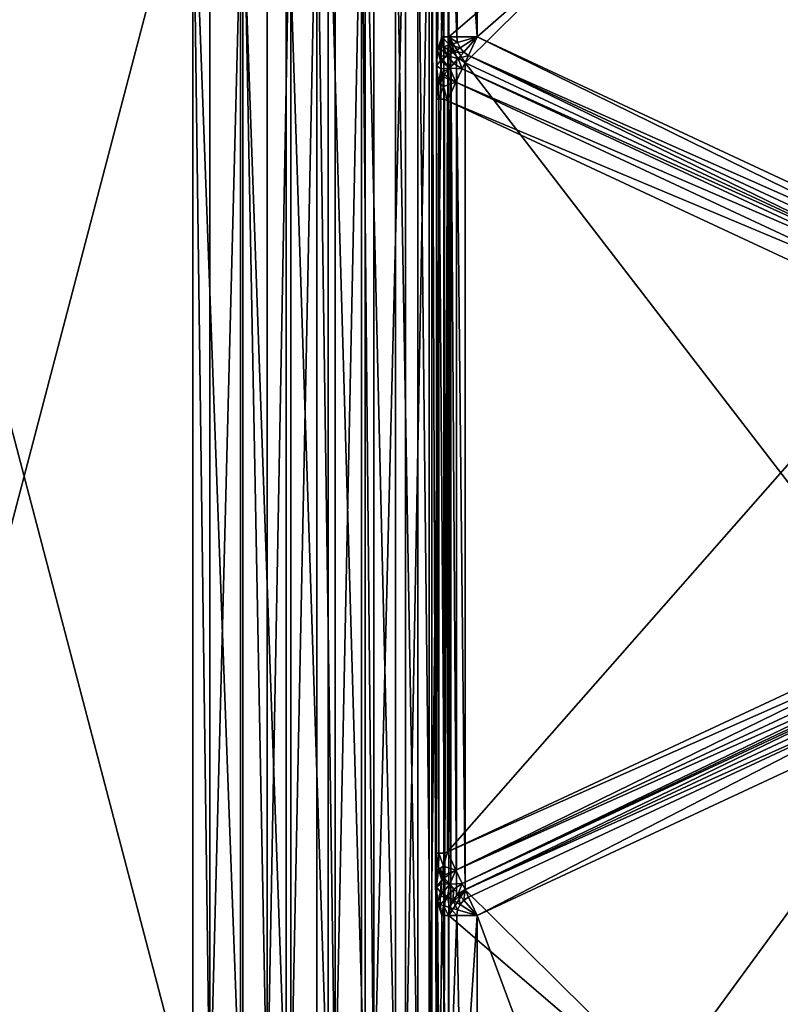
# Model space of a CAD drawing. Header units: metres. Extents: x 0 to 1200, y 0 to 700.
# Tile 23 of 51: x 537 to 725, y 220 to 462. Entities that reach past the tile are written whole.
import ezdxf

# ---------------------------------------------------------------- set-up
doc = ezdxf.new("R2010")
doc.units = ezdxf.units.M

msp = doc.modelspace()

# ---------------------------------------------------------------- linework, layer by layer
at = {"layer": 'None'}
for points in [[(643, 458.170349, -353), (722.073914, 526.022461, -353), (647.041687, 451.826202, -353)], [(643, 458.170349, -353), (643, 516.779419, -353), (722.073914, 526.022461, -353)], [(647.041687, 451.826202, -353), (722.073914, 526.022461, -353), (762.398743, 398.034302, -353)], [(727.268433, 525.856018, -350), (650, 458.170349, -350), (765.357117, 404.378479, -350)], [(650, 515.545105, -350), (650, 458.170349, -350), (727.268433, 525.856018, -350)], [(722.073914, 526.022461, -353), (802.055298, 522.684998, -353), (762.398743, 398.034302, -353)], [(643, 516.779419, -353), (643, 458.170349, -363), (643, 508.491913, -400)], [(643, 516.779419, -353), (643, 458.170349, -353), (643, 458.170349, -363)], [(640, 442.808136, -362), (640, 515.545105, -360), (640, 508.491913, -400)], [(640, 442.808136, -362), (640, 447.049347, -361.440277), (640, 515.545105, -360)], [(640, 447.049347, -361.440277), (640, 451.084229, -360), (640, 515.545105, -360)], [(640.761108, 515.545105, -356.17337), (640, 515.545105, -360), (640.276001, 454.751831, -357.666687)], [(640.276001, 454.751831, -357.666687), (640, 515.545105, -360), (640, 451.084229, -360)], [(641.339722, 458.170349, -355), (640.761108, 515.545105, -356.17337), (640.276001, 454.751831, -357.666687)], [(642.928955, 515.545105, -352.928925), (640.761108, 515.545105, -356.17337), (641.339722, 458.170349, -355)], [(642.928894, 458.170349, -352.928986), (642.928955, 515.545105, -352.928925), (641.339722, 458.170349, -355)], [(642.928894, 458.170349, -352.928986), (644.999939, 458.170349, -351.339783), (642.928955, 515.545105, -352.928925)], [(644.999939, 458.170349, -351.339783), (646.173401, 515.545105, -350.761108), (642.928955, 515.545105, -352.928925)], [(644.999939, 458.170349, -351.339783), (650, 458.170349, -350), (646.173401, 515.545105, -350.761108)], [(650, 458.170349, -350), (650, 515.545105, -350), (646.173401, 515.545105, -350.761108)], [(580, 191.508087, -460), (580, 508.491913, -460), (497.160034, 192.823563, -460)], [(580, 508.491913, -460), (497.160034, 507.176453, -460), (497.160034, 192.823563, -460)], [(497.160034, 192.823563, -463), (497.178253, 507.176697, -463), (580, 191.508087, -463)], [(497.178253, 507.176697, -463), (580, 508.491913, -463), (580, 191.508087, -463)], [(580, 191.508087, -460), (591.705444, 191.508087, -458.847107), (580, 508.491913, -460)], [(591.705444, 191.508087, -458.847107), (591.705444, 508.491913, -458.847107), (580, 508.491913, -460)], [(580, 191.508087, -463), (580, 508.491913, -463), (584.164917, 191.508087, -462.862183)], [(580, 508.491913, -463), (584.164917, 508.491913, -462.862183), (584.164917, 191.508087, -462.862183)], [(584.164917, 191.508087, -462.862183), (584.164917, 508.491913, -462.862183), (592.266968, 508.491913, -461.794189)], [(592.266968, 508.491913, -461.794189), (592.266968, 191.508087, -461.794189), (584.164917, 191.508087, -462.862183)], [(591.705444, 191.508087, -458.847107), (602.960999, 191.508087, -455.43277), (591.705444, 508.491913, -458.847107)], [(602.960999, 191.508087, -455.43277), (602.960999, 508.491913, -455.43277), (591.705444, 508.491913, -458.847107)], [(598.276245, 508.491913, -460.290771), (598.276245, 191.508087, -460.290771), (592.266968, 508.491913, -461.794189)], [(598.276245, 191.508087, -460.290771), (592.266968, 191.508087, -461.794189), (592.266968, 508.491913, -461.794189)], [(598.276245, 508.491913, -460.290771), (604.10907, 508.491913, -458.204407), (598.276245, 191.508087, -460.290771)], [(604.10907, 508.491913, -458.204407), (604.10907, 191.508087, -458.204407), (598.276245, 191.508087, -460.290771)], [(602.960999, 191.508087, -455.43277), (613.334229, 191.508087, -449.888184), (602.960999, 508.491913, -455.43277)], [(613.334229, 191.508087, -449.888184), (613.334229, 508.491913, -449.888184), (602.960999, 508.491913, -455.43277)], [(604.10907, 508.491913, -458.204407), (610.525513, 508.491913, -455.110748), (604.10907, 191.508087, -458.204407)], [(610.525513, 508.491913, -455.110748), (610.525513, 191.508087, -455.110748), (604.10907, 191.508087, -458.204407)], [(610.525513, 191.508087, -455.110748), (610.525513, 508.491913, -455.110748), (615.006287, 191.508087, -452.378998)], [(610.525513, 508.491913, -455.110748), (615.006287, 508.491913, -452.378998), (615.006287, 191.508087, -452.378998)], [(613.334229, 191.508087, -449.888184), (622.426392, 191.508087, -442.426422), (613.334229, 508.491913, -449.888184)], [(622.426392, 191.508087, -442.426422), (622.426392, 508.491913, -442.426422), (613.334229, 508.491913, -449.888184)], [(615.006287, 191.508087, -452.378998), (615.006287, 508.491913, -452.378998), (621.492981, 508.491913, -447.406036)], [(621.492981, 508.491913, -447.406036), (621.492981, 191.508087, -447.406036), (615.006287, 191.508087, -452.378998)], [(624.547729, 508.491913, -444.547729), (624.547729, 191.508087, -444.547729), (621.492981, 508.491913, -447.406036)], [(624.547729, 191.508087, -444.547729), (621.492981, 191.508087, -447.406036), (621.492981, 508.491913, -447.406036)], [(622.426392, 191.508087, -442.426422), (629.888184, 191.508087, -433.334229), (622.426392, 508.491913, -442.426422)], [(629.888184, 191.508087, -433.334229), (629.888184, 508.491913, -433.334229), (622.426392, 508.491913, -442.426422)], [(624.547729, 508.491913, -444.547729), (632.379028, 508.491913, -435.006287), (624.547729, 191.508087, -444.547729)], [(632.379028, 508.491913, -435.006287), (632.379028, 191.508087, -435.006287), (624.547729, 191.508087, -444.547729)], [(629.888184, 191.508087, -433.334229), (635.4328, 191.508087, -422.960999), (629.888184, 508.491913, -433.334229)], [(635.4328, 191.508087, -422.960999), (635.4328, 508.491913, -422.960999), (629.888184, 508.491913, -433.334229)], [(632.379028, 508.491913, -435.006287), (638.204407, 508.491913, -424.10907), (632.379028, 191.508087, -435.006287)], [(638.204407, 508.491913, -424.10907), (638.204407, 191.508087, -424.10907), (632.379028, 191.508087, -435.006287)], [(635.4328, 191.508087, -422.960999), (638.847107, 191.508087, -411.705414), (635.4328, 508.491913, -422.960999)], [(638.847107, 191.508087, -411.705414), (638.847107, 508.491913, -411.705414), (635.4328, 508.491913, -422.960999)], [(638.204407, 508.491913, -424.10907), (641.794189, 508.491913, -412.266937), (638.204407, 191.508087, -424.10907)], [(641.794189, 508.491913, -412.266937), (641.794189, 191.508087, -412.266937), (638.204407, 191.508087, -424.10907)], [(638.847107, 191.508087, -411.705414), (640, 191.508087, -400), (638.847107, 508.491913, -411.705414)], [(640, 191.508087, -400), (640, 508.491913, -400), (638.847107, 508.491913, -411.705414)], [(640, 191.508087, -400), (640, 442.808136, -362), (640, 508.491913, -400)], [(641.794189, 508.491913, -412.266937), (643, 508.491913, -400), (641.794189, 191.508087, -412.266937)], [(643, 508.491913, -400), (643, 191.508087, -400), (641.794189, 191.508087, -412.266937)], [(643, 458.170349, -363), (643, 241.829636, -363), (643, 508.491913, -400)], [(643, 508.491913, -400), (643, 241.829636, -363), (643, 191.508087, -400)], [(640.276001, 454.751831, -357.666687), (640.91864, 455.526459, -356.179565), (641.339722, 458.170349, -355)], [(641.684753, 455.750244, -355), (641.339722, 458.170349, -355), (640.91864, 455.526459, -356.179565)], [(642.928894, 458.170349, -352.928986), (641.339722, 458.170349, -355), (643.210571, 456.194397, -352.928986)], [(643.210571, 456.194397, -352.928986), (641.339722, 458.170349, -355), (641.684753, 455.750244, -355)], [(643.210571, 456.194397, -352.928986), (641.684753, 455.750244, -355), (644.036255, 454.371063, -352.928986)], [(644.999939, 458.170349, -351.339783), (642.928894, 458.170349, -352.928986), (645.199158, 456.773132, -351.339783)], [(645.199158, 456.773132, -351.339783), (642.928894, 458.170349, -352.928986), (643.210571, 456.194397, -352.928986)], [(644.908386, 453.366669, -353), (643, 458.170349, -353), (647.041687, 451.826202, -353)], [(644.908386, 453.366669, -353), (643.494568, 455.585907, -353), (643, 458.170349, -353)], [(643, 241.829636, -363), (643, 458.170349, -363), (643.494568, 244.414078, -363)], [(643, 458.170349, -363), (643.494568, 455.585907, -363), (643.494568, 244.414078, -363)], [(643, 458.170349, -363), (643, 458.170349, -353), (643.494568, 455.585907, -363)], [(643, 458.170349, -353), (643.494568, 455.585907, -353), (643.494568, 455.585907, -363)], [(645.78302, 455.483856, -351.339783), (645.199158, 456.773132, -351.339783), (643.210571, 456.194397, -352.928986)], [(644.036255, 454.371063, -352.928986), (645.78302, 455.483856, -351.339783), (643.210571, 456.194397, -352.928986)], [(650, 458.170349, -350), (644.999939, 458.170349, -351.339783), (645.199158, 456.773132, -351.339783)], [(645.78302, 455.483856, -351.339783), (650, 458.170349, -350), (645.199158, 456.773132, -351.339783)], [(650, 458.170349, -350), (645.78302, 455.483856, -351.339783), (646.704773, 454.409821, -351.339783)], [(647.886902, 453.638824, -351.339752), (650, 458.170349, -350), (646.704773, 454.409821, -351.339783)], [(650, 458.170349, -350), (647.886902, 453.638824, -351.339752), (764.263245, 402.032623, -350.34079)], [(765.357117, 404.378479, -350), (650, 458.170349, -350), (764.263245, 402.032623, -350.34079)], [(640.948181, 452.404358, -357.52301), (640.276001, 454.751831, -357.666687), (640, 451.084229, -360)], [(640.887634, 453.476501, -357.072052), (640.91864, 455.526459, -356.179565), (640.276001, 454.751831, -357.666687)], [(640.948181, 452.404358, -357.52301), (640.887634, 453.476501, -357.072052), (640.276001, 454.751831, -357.666687)], [(640.91864, 455.526459, -356.179565), (640.887634, 453.476501, -357.072052), (642.696045, 453.517212, -355)], [(642.696045, 453.517212, -355), (640.887634, 453.476501, -357.072052), (641.354553, 452.665192, -357.071075)], [(641.354553, 452.665192, -357.071075), (640.887634, 453.476501, -357.072052), (640.948181, 452.404358, -357.52301)], [(641.684753, 455.750244, -355), (640.91864, 455.526459, -356.179565), (642.696045, 453.517212, -355)], [(642.696045, 453.517212, -355), (641.354553, 452.665192, -357.071075), (643.241394, 450.465118, -357.071014)], [(641.684753, 455.750244, -355), (642.696045, 453.517212, -355), (644.036255, 454.371063, -352.928986)], [(644.036255, 454.371063, -352.928986), (642.696045, 453.517212, -355), (645.339844, 452.852142, -352.928986)], [(642.696045, 453.517212, -355), (644.29248, 451.656982, -355), (645.339844, 452.852142, -352.928986)], [(644.29248, 451.656982, -355), (642.696045, 453.517212, -355), (643.241394, 450.465118, -357.071014)], [(643.494568, 244.414078, -363), (643.494568, 455.585907, -363), (644.908386, 246.633331, -363)], [(643.494568, 455.585907, -363), (644.908386, 453.366669, -363), (644.908386, 246.633331, -363)], [(643.494568, 455.585907, -363), (643.494568, 455.585907, -353), (644.908386, 453.366669, -363)], [(643.494568, 455.585907, -353), (644.908386, 453.366669, -353), (644.908386, 453.366669, -363)], [(646.704773, 454.409821, -351.339783), (645.78302, 455.483856, -351.339783), (644.036255, 454.371063, -352.928986)], [(645.339844, 452.852142, -352.928986), (646.704773, 454.409821, -351.339783), (644.036255, 454.371063, -352.928986)], [(647.886902, 453.638824, -351.339752), (646.704773, 454.409821, -351.339783), (645.339844, 452.852142, -352.928986)], [(646.340027, 450.321503, -355), (647.886902, 453.638824, -351.339752), (645.339844, 452.852142, -352.928986)], [(647.886902, 453.638824, -351.339752), (646.340027, 450.321503, -355), (762.368591, 397.969604, -352.92926)], [(764.263245, 402.032623, -350.34079), (647.886902, 453.638824, -351.339752), (763.243896, 399.84668, -351.339905)], [(647.886902, 453.638824, -351.339752), (762.368591, 397.969604, -352.92926), (763.243896, 399.84668, -351.339905)], [(641.172424, 450.351196, -358.333344), (640.948181, 452.404358, -357.52301), (640, 451.084229, -360)], [(640.464355, 446.790619, -360.18396), (640, 451.084229, -360), (640, 447.049347, -361.440277)], [(641.172424, 450.351196, -358.333344), (640, 451.084229, -360), (640.464355, 446.790619, -360.18396)], [(643.241394, 450.465118, -357.071014), (641.354553, 452.665192, -357.071075), (640.948181, 452.404358, -357.52301)], [(643.241394, 450.465118, -357.071014), (640.948181, 452.404358, -357.52301), (641.172424, 450.351196, -358.333344)], [(643.241394, 450.465118, -357.071014), (646.340027, 450.321503, -355), (644.29248, 451.656982, -355)], [(645.339844, 452.852142, -352.928986), (644.29248, 451.656982, -355), (646.340027, 450.321503, -355)], [(644.908386, 246.633331, -363), (644.908386, 453.366669, -363), (647.041687, 248.173798, -363)], [(644.908386, 453.366669, -363), (647.041687, 451.826202, -363), (647.041687, 248.173798, -363)], [(644.908386, 453.366669, -363), (644.908386, 453.366669, -353), (647.041687, 451.826202, -363)], [(644.908386, 453.366669, -353), (647.041687, 451.826202, -353), (647.041687, 451.826202, -363)], [(647.041687, 451.826202, -363), (647.041687, 451.826202, -353), (762.398743, 398.034302, -363)], [(647.041687, 451.826202, -353), (762.398743, 398.034302, -353), (762.398743, 398.034302, -363)], [(647.041687, 248.173798, -363), (647.041687, 451.826202, -363), (762.398743, 301.965698, -363)], [(647.041687, 451.826202, -363), (762.398743, 398.034302, -363), (762.398743, 301.965698, -363)], [(640.464355, 446.790619, -360.18396), (641.2948, 449.446198, -358.662476), (641.172424, 450.351196, -358.333344)], [(641.432068, 448.394104, -359.018219), (641.2948, 449.446198, -358.662476), (640.464355, 446.790619, -360.18396)], [(641.2948, 449.446198, -358.662476), (643.241394, 450.465118, -357.071014), (641.172424, 450.351196, -358.333344)], [(641.87561, 448.908264, -358.660187), (643.241394, 450.465118, -357.071014), (641.2948, 449.446198, -358.662476)], [(641.432068, 448.394104, -359.018219), (641.87561, 448.908264, -358.660187), (641.2948, 449.446198, -358.662476)], [(644.793152, 447.004181, -358.660248), (641.87561, 448.908264, -358.660187), (641.432068, 448.394104, -359.018219)], [(641.87561, 448.908264, -358.660187), (644.793152, 447.004181, -358.660248), (643.241394, 450.465118, -357.071014)], [(644.793152, 447.004181, -358.660248), (646.340027, 450.321503, -355), (643.241394, 450.465118, -357.071014)], [(761.697144, 396.529602, -355), (646.340027, 450.321503, -355), (644.793152, 447.004181, -358.660248)], [(646.340027, 450.321503, -355), (761.697144, 396.529602, -355), (762.368591, 397.969604, -352.92926)], [(640.585815, 442.808136, -360.585785), (640.464355, 446.790619, -360.18396), (640, 447.049347, -361.440277)], [(640, 447.049347, -361.440277), (640, 442.808136, -362), (640.585815, 442.808136, -360.585785)], [(640.992676, 446.67804, -359.751892), (641.432068, 448.394104, -359.018219), (640.464355, 446.790619, -360.18396)], [(641.70929, 445.986542, -359.660583), (640.464355, 446.790619, -360.18396), (640.585815, 442.808136, -360.585785)], [(640.464355, 446.790619, -360.18396), (641.70929, 445.986542, -359.660583), (640.992676, 446.67804, -359.751892)], [(641.70929, 445.986542, -359.660583), (641.432068, 448.394104, -359.018219), (640.992676, 446.67804, -359.751892)], [(641.70929, 445.986542, -359.660583), (644.793152, 447.004181, -358.660248), (641.432068, 448.394104, -359.018219)], [(642.680054, 442.472656, -360), (644.793152, 447.004181, -358.660248), (641.70929, 445.986542, -359.660583)], [(760.150208, 393.21228, -358.660248), (644.793152, 447.004181, -358.660248), (642.680054, 442.472656, -360)], [(760.150208, 393.21228, -358.660248), (761.697144, 396.529602, -355), (644.793152, 447.004181, -358.660248)], [(642, 442.808136, -360), (641.70929, 445.986542, -359.660583), (640.585815, 442.808136, -360.585785)], [(642, 442.808136, -360), (642.680054, 442.472656, -360), (641.70929, 445.986542, -359.660583)], [(640, 257.191864, -362), (640, 442.808136, -362), (640, 191.508087, -400)], [(640, 257.191864, -362), (640.585815, 257.191864, -360.585785), (640, 442.808136, -362)], [(640.585815, 257.191864, -360.585785), (640.585815, 442.808136, -360.585785), (640, 442.808136, -362)], [(640.585815, 257.191864, -360.585785), (642, 257.191864, -360), (640.585815, 442.808136, -360.585785)], [(642, 257.191864, -360), (642, 442.808136, -360), (640.585815, 442.808136, -360.585785)], [(642, 442.808136, -360), (642, 257.191864, -360), (642.680054, 442.472656, -360)], [(642, 257.191864, -360), (642.680054, 257.527344, -360), (642.680054, 442.472656, -360)], [(758.037109, 388.680756, -360), (760.150208, 393.21228, -358.660248), (642.680054, 442.472656, -360)], [(642.680054, 442.472656, -360), (642.680054, 257.527344, -360), (758.037109, 388.680756, -360)], [(642.680054, 257.527344, -360), (758.037109, 311.319244, -360), (758.037109, 388.680756, -360)], [(758.037109, 311.319244, -360), (642.680054, 257.527344, -360), (759.13092, 308.973541, -359.659271)], [(642.680054, 257.527344, -360), (644.793152, 252.995804, -358.660248), (759.13092, 308.973541, -359.659271)], [(759.13092, 308.973541, -359.659271), (644.793152, 252.995804, -358.660248), (760.150208, 306.78772, -358.660248)], [(644.793152, 252.995804, -358.660248), (761.025513, 304.910675, -357.071075), (760.150208, 306.78772, -358.660248)], [(644.793152, 252.995804, -358.660248), (646.340027, 249.678497, -355), (761.025513, 304.910675, -357.071075)], [(646.340027, 249.678497, -355), (761.390015, 304.129028, -356.087616), (761.025513, 304.910675, -357.071075)], [(646.340027, 249.678497, -355), (761.697144, 303.470398, -355), (761.390015, 304.129028, -356.087616)], [(647.011597, 248.238251, -352.928986), (761.697144, 303.470398, -355), (646.340027, 249.678497, -355)], [(763.244019, 300.153076, -351.339752), (761.697144, 303.470398, -355), (647.011597, 248.238251, -352.928986)], [(722.073914, 173.977524, -353), (647.041687, 248.173798, -353), (762.398743, 301.965698, -353)], [(647.041687, 248.173798, -353), (647.041687, 248.173798, -363), (762.398743, 301.965698, -353)], [(647.041687, 248.173798, -363), (762.398743, 301.965698, -363), (762.398743, 301.965698, -353)], [(802.055298, 177.314972, -353), (722.073914, 173.977524, -353), (762.398743, 301.965698, -353)], [(647.886902, 246.361221, -351.339783), (763.244019, 300.153076, -351.339752), (647.011597, 248.238251, -352.928986)], [(763.244019, 300.153076, -351.339752), (647.886902, 246.361221, -351.339783), (650, 241.829636, -350)], [(765.357117, 295.621521, -350), (763.244019, 300.153076, -351.339752), (650, 241.829636, -350)], [(765.357117, 295.621521, -350), (650, 241.829636, -350), (675.546875, 172.794464, -350)], [(771.052124, 175.825012, -350), (765.357117, 295.621521, -350), (675.546875, 172.794464, -350)], [(640, 252.950668, -361.440277), (640, 257.191864, -362), (640, 184.45491, -360)], [(640, 184.45491, -360), (640, 257.191864, -362), (640, 191.508087, -400)], [(640.585815, 257.191864, -360.585785), (640, 257.191864, -362), (640.464355, 253.209366, -360.18396)], [(640, 257.191864, -362), (640, 252.950668, -361.440277), (640.464355, 253.209366, -360.18396)], [(640.585815, 257.191864, -360.585785), (640.464355, 253.209366, -360.18396), (641.70929, 254.013474, -359.660583)], [(642, 257.191864, -360), (640.585815, 257.191864, -360.585785), (641.70929, 254.013474, -359.660583)], [(642, 257.191864, -360), (641.70929, 254.013474, -359.660583), (642.680054, 257.527344, -360)], [(641.70929, 254.013474, -359.660583), (644.793152, 252.995804, -358.660248), (642.680054, 257.527344, -360)], [(640.464355, 253.209366, -360.18396), (640, 252.950668, -361.440277), (640, 248.915771, -360)], [(641.2948, 250.553787, -358.662476), (640.464355, 253.209366, -360.18396), (640, 248.915771, -360)], [(640, 248.915771, -360), (640, 252.950668, -361.440277), (640, 184.45491, -360)], [(641.70929, 254.013474, -359.660583), (640.464355, 253.209366, -360.18396), (640.992676, 253.321945, -359.751892)], [(640.464355, 253.209366, -360.18396), (641.432068, 251.605881, -359.018219), (640.992676, 253.321945, -359.751892)], [(641.2948, 250.553787, -358.662476), (641.432068, 251.605881, -359.018219), (640.464355, 253.209366, -360.18396)], [(640.992676, 253.321945, -359.751892), (641.432068, 251.605881, -359.018219), (641.70929, 254.013474, -359.660583)], [(641.70929, 254.013474, -359.660583), (641.432068, 251.605881, -359.018219), (644.793152, 252.995804, -358.660248)], [(641.432068, 251.605881, -359.018219), (641.87561, 251.091721, -358.660187), (644.793152, 252.995804, -358.660248)], [(644.793152, 252.995804, -358.660248), (641.87561, 251.091721, -358.660187), (643.241394, 249.534866, -357.071014)], [(646.340027, 249.678497, -355), (644.793152, 252.995804, -358.660248), (643.241394, 249.534866, -357.071014)], [(641.172424, 249.648804, -358.333344), (641.2948, 250.553787, -358.662476), (640, 248.915771, -360)], [(643.241394, 249.534866, -357.071014), (641.2948, 250.553787, -358.662476), (641.172424, 249.648804, -358.333344)], [(641.432068, 251.605881, -359.018219), (641.2948, 250.553787, -358.662476), (641.87561, 251.091721, -358.660187)], [(641.87561, 251.091721, -358.660187), (641.2948, 250.553787, -358.662476), (643.241394, 249.534866, -357.071014)], [(641.172424, 249.648804, -358.333344), (640, 248.915771, -360), (640.948181, 247.595642, -357.52301)], [(640.276001, 245.248169, -357.666687), (640, 248.915771, -360), (640, 184.45491, -360)], [(640, 248.915771, -360), (640.276001, 245.248169, -357.666687), (640.948181, 247.595642, -357.52301)], [(640.948181, 247.595642, -357.52301), (640.276001, 245.248169, -357.666687), (640.887634, 246.523514, -357.072052)], [(641.354553, 247.334793, -357.071075), (640.948181, 247.595642, -357.52301), (640.887634, 246.523514, -357.072052)], [(641.354553, 247.334793, -357.071075), (640.887634, 246.523514, -357.072052), (642.696045, 246.482788, -355)], [(641.172424, 249.648804, -358.333344), (640.948181, 247.595642, -357.52301), (641.354553, 247.334793, -357.071075)], [(643.241394, 249.534866, -357.071014), (641.172424, 249.648804, -358.333344), (641.354553, 247.334793, -357.071075)], [(641.354553, 247.334793, -357.071075), (642.696045, 246.482788, -355), (643.241394, 249.534866, -357.071014)], [(642.696045, 246.482788, -355), (644.29248, 248.343018, -355), (643.241394, 249.534866, -357.071014)], [(644.29248, 248.343018, -355), (642.696045, 246.482788, -355), (644.036255, 245.628937, -352.928986)], [(643, 241.829636, -353), (647.041687, 248.173798, -353), (722.073914, 173.977524, -353)], [(643, 241.829636, -353), (643.494568, 244.414078, -353), (647.041687, 248.173798, -353)], [(643.241394, 249.534866, -357.071014), (644.29248, 248.343018, -355), (646.340027, 249.678497, -355)], [(643.494568, 244.414078, -353), (644.908386, 246.633331, -353), (647.041687, 248.173798, -353)], [(645.339844, 247.147858, -352.928986), (644.29248, 248.343018, -355), (644.036255, 245.628937, -352.928986)], [(645.339844, 247.147858, -352.928986), (646.340027, 249.678497, -355), (644.29248, 248.343018, -355)], [(644.908386, 246.633331, -353), (644.908386, 246.633331, -363), (647.041687, 248.173798, -353)], [(644.908386, 246.633331, -363), (647.041687, 248.173798, -363), (647.041687, 248.173798, -353)], [(647.011597, 248.238251, -352.928986), (646.340027, 249.678497, -355), (645.339844, 247.147858, -352.928986)], [(646.704773, 245.590195, -351.339783), (647.011597, 248.238251, -352.928986), (645.339844, 247.147858, -352.928986)], [(647.886902, 246.361221, -351.339783), (647.011597, 248.238251, -352.928986), (646.704773, 245.590195, -351.339783)], [(640.761108, 184.45491, -356.17337), (640.276001, 245.248169, -357.666687), (640, 184.45491, -360)], [(640.276001, 245.248169, -357.666687), (640.91864, 244.473541, -356.179565), (640.887634, 246.523514, -357.072052)], [(641.339722, 241.829636, -355), (640.276001, 245.248169, -357.666687), (640.761108, 184.45491, -356.17337)], [(640.276001, 245.248169, -357.666687), (641.339722, 241.829636, -355), (640.91864, 244.473541, -356.179565)], [(640.887634, 246.523514, -357.072052), (640.91864, 244.473541, -356.179565), (642.696045, 246.482788, -355)], [(642.696045, 246.482788, -355), (640.91864, 244.473541, -356.179565), (641.684753, 244.249741, -355)], [(642.696045, 246.482788, -355), (641.684753, 244.249741, -355), (643.210571, 243.805618, -352.928986)], [(644.036255, 245.628937, -352.928986), (642.696045, 246.482788, -355), (643.210571, 243.805618, -352.928986)], [(643.210571, 243.805618, -352.928986), (645.199158, 243.226868, -351.339783), (644.036255, 245.628937, -352.928986)], [(643.494568, 244.414078, -353), (643.494568, 244.414078, -363), (644.908386, 246.633331, -353)], [(643.494568, 244.414078, -363), (644.908386, 246.633331, -363), (644.908386, 246.633331, -353)], [(644.036255, 245.628937, -352.928986), (645.78302, 244.516159, -351.339783), (645.339844, 247.147858, -352.928986)], [(645.199158, 243.226868, -351.339783), (645.78302, 244.516159, -351.339783), (644.036255, 245.628937, -352.928986)], [(645.78302, 244.516159, -351.339783), (646.704773, 245.590195, -351.339783), (645.339844, 247.147858, -352.928986)], [(645.78302, 244.516159, -351.339783), (650, 241.829636, -350), (646.704773, 245.590195, -351.339783)], [(650, 241.829636, -350), (647.886902, 246.361221, -351.339783), (646.704773, 245.590195, -351.339783)], [(640.91864, 244.473541, -356.179565), (641.339722, 241.829636, -355), (641.684753, 244.249741, -355)], [(641.684753, 244.249741, -355), (641.339722, 241.829636, -355), (642.928894, 241.829636, -352.928986)], [(643.210571, 243.805618, -352.928986), (641.684753, 244.249741, -355), (642.928894, 241.829636, -352.928986)], [(642.928894, 241.829636, -352.928986), (644.999939, 241.829636, -351.339783), (643.210571, 243.805618, -352.928986)], [(643, 241.829636, -353), (643, 241.829636, -363), (643.494568, 244.414078, -353)], [(643, 241.829636, -363), (643.494568, 244.414078, -363), (643.494568, 244.414078, -353)], [(644.999939, 241.829636, -351.339783), (645.199158, 243.226868, -351.339783), (643.210571, 243.805618, -352.928986)], [(644.999939, 241.829636, -351.339783), (650, 241.829636, -350), (645.199158, 243.226868, -351.339783)], [(650, 241.829636, -350), (645.78302, 244.516159, -351.339783), (645.199158, 243.226868, -351.339783)], [(642.928955, 184.45491, -352.928925), (641.339722, 241.829636, -355), (640.761108, 184.45491, -356.17337)], [(642.928955, 184.45491, -352.928925), (642.928894, 241.829636, -352.928986), (641.339722, 241.829636, -355)], [(644.999939, 241.829636, -351.339783), (642.928894, 241.829636, -352.928986), (642.928955, 184.45491, -352.928925)], [(646.173401, 184.45491, -350.761108), (644.999939, 241.829636, -351.339783), (642.928955, 184.45491, -352.928925)], [(643, 183.220612, -353), (643, 241.829636, -353), (722.073914, 173.977524, -353)], [(643, 241.829636, -363), (643, 183.220612, -353), (643, 191.508087, -400)], [(643, 241.829636, -363), (643, 241.829636, -353), (643, 183.220612, -353)], [(650, 241.829636, -350), (644.999939, 241.829636, -351.339783), (646.173401, 184.45491, -350.761108)], [(650, 184.45491, -350), (650, 241.829636, -350), (646.173401, 184.45491, -350.761108)], [(675.546875, 172.794464, -350), (650, 241.829636, -350), (650, 184.45491, -350)]]:
    msp.add_3dface(points, dxfattribs=at)

doc.saveas('drawing.dxf')
